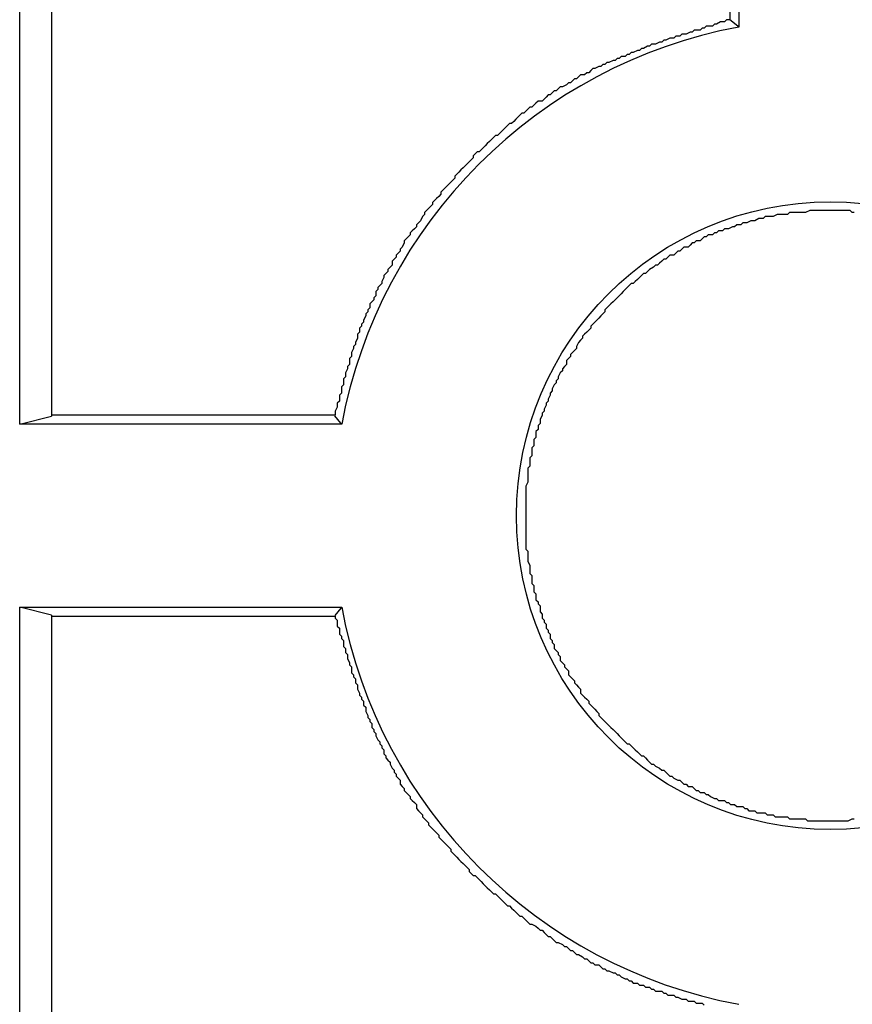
# Model space of a CAD drawing. Header units: millimetres. Extents: x 7187 to 8806, y -3756 to -2918.
# Tile 147 of 250: x 8392.08 to 8396.19, y -3586.12 to -3581.26. Entities that reach past the tile are written whole.
import ezdxf

# ---------------------------------------------------------------- set-up
doc = ezdxf.new("R2010")
doc.units = ezdxf.units.MM
doc.header["$LTSCALE"] = 3

msp = doc.modelspace()

# ---------------------------------------------------------------- linework, layer by layer
at = {"linetype": 'Continuous', "lineweight": 30}
for p, q in [((8392.0811, -3583.2541), (8392.0811, -3543.1581)), ((8392.2376, -3543.1972), (8392.2376, -3583.215)), ((8395.6276, -3545.1161), (8395.6276, -3581.2961)), ((8395.584, -3545.152), (8395.584, -3581.2602)), ((8392.0811, -3583.2541), (8392.2376, -3583.215)), ((8393.6696, -3583.2541), (8392.0811, -3583.2541)), ((8392.0811, -3584.1581), (8393.6696, -3584.1581)), ((8392.0811, -3624.2541), (8392.0811, -3584.1581)), ((8392.2376, -3584.1972), (8392.0811, -3584.1581)), ((8392.2376, -3584.1972), (8392.2376, -3624.215))]:
    msp.add_line(p, q, dxfattribs=at)
at = {"linetype": 'Continuous', "lineweight": 30, "flags": 128}
for points in [[(8395.6276, -3581.2961), (8395.6228, -3581.2922), (8395.584, -3581.2602)], [(8393.6696, -3583.2541), (8393.6656, -3583.2493), (8393.6357, -3583.2129)], [(8393.6696, -3584.1581), (8393.6656, -3584.1628), (8393.6357, -3584.1992)]]:
    msp.add_lwpolyline(points, dxfattribs=at)
at = {"linetype": 'Continuous', "lineweight": 30}
for points in [[(8395.5878, -3581.2611, 0), (8395.5678, -3581.2611, 0), (8395.5578, -3581.2711, 0), (8395.5478, -3581.2711, 0), (8395.5378, -3581.2711, 0), (8395.5178, -3581.2811, 0), (8395.5078, -3581.2811, 0), (8395.4978, -3581.2911, 0), (8395.4878, -3581.2911, 0), (8395.4678, -3581.2911, 0), (8395.4578, -3581.3011, 0), (8395.4478, -3581.3011, 0), (8395.4378, -3581.3111, 0), (8395.4178, -3581.3111, 0), (8395.4078, -3581.3111, 0), (8395.3978, -3581.3211, 0), (8395.3878, -3581.3211, 0), (8395.3678, -3581.3311, 0), (8395.3578, -3581.3311, 0), (8395.3478, -3581.3311, 0), (8395.3378, -3581.3411, 0), (8395.3178, -3581.3411, 0), (8395.3078, -3581.3511, 0), (8395.2978, -3581.3511, 0), (8395.2878, -3581.3511, 0), (8395.2678, -3581.3611, 0), (8395.2578, -3581.3611, 0), (8395.2478, -3581.3711, 0), (8395.2378, -3581.3711, 0), (8395.2178, -3581.3811, 0), (8395.2078, -3581.3811, 0), (8395.1978, -3581.3811, 0), (8395.1878, -3581.3911, 0), (8395.1778, -3581.3911, 0), (8395.1578, -3581.4011, 0), (8395.1478, -3581.4011, 0), (8395.1378, -3581.4111, 0), (8395.1278, -3581.4111, 0), (8395.1078, -3581.4211, 0), (8395.0978, -3581.4211, 0), (8395.0878, -3581.4311, 0), (8395.0778, -3581.4311, 0), (8395.0678, -3581.4411, 0), (8395.0478, -3581.4411, 0), (8395.0378, -3581.4511, 0), (8395.0278, -3581.4511, 0), (8395.0178, -3581.4611, 0), (8395.0078, -3581.4611, 0), (8394.9878, -3581.4711, 0), (8394.9778, -3581.4711, 0), (8394.9678, -3581.4811, 0), (8394.9578, -3581.4811, 0), (8394.9478, -3581.4911, 0), (8394.9378, -3581.4911, 0), (8394.9178, -3581.5011, 0), (8394.9078, -3581.5011, 0), (8394.8978, -3581.5111, 0), (8394.8878, -3581.5211, 0), (8394.8778, -3581.5211, 0), (8394.8678, -3581.5311, 0), (8394.8478, -3581.5311, 0), (8394.8378, -3581.5411, 0), (8394.8278, -3581.5511, 0), (8394.8178, -3581.5511, 0), (8394.8078, -3581.5611, 0), (8394.7978, -3581.5711, 0), (8394.7878, -3581.5711, 0), (8394.7778, -3581.5811, 0), (8394.7578, -3581.5911, 0), (8394.7478, -3581.5911, 0), (8394.7378, -3581.6011, 0), (8394.7278, -3581.6111, 0), (8394.7178, -3581.6111, 0), (8394.7078, -3581.6211, 0), (8394.6978, -3581.6311, 0), (8394.6878, -3581.6311, 0), (8394.6778, -3581.6411, 0), (8394.6678, -3581.6511, 0), (8394.6578, -3581.6611, 0), (8394.6378, -3581.6611, 0), (8394.6278, -3581.6711, 0), (8394.6178, -3581.6811, 0), (8394.6078, -3581.6911, 0), (8394.5978, -3581.6911, 0), (8394.5878, -3581.7011, 0), (8394.5778, -3581.7111, 0), (8394.5678, -3581.7211, 0), (8394.5578, -3581.7211, 0), (8394.5478, -3581.7311, 0), (8394.5378, -3581.7411, 0), (8394.5278, -3581.7511, 0), (8394.5178, -3581.7611, 0), (8394.5078, -3581.7711, 0), (8394.4978, -3581.7711, 0), (8394.4878, -3581.7811, 0), (8394.4778, -3581.7911, 0), (8394.4678, -3581.8011, 0), (8394.4578, -3581.8111, 0), (8394.4478, -3581.8211, 0), (8394.4378, -3581.8311, 0), (8394.4278, -3581.8311, 0), (8394.4178, -3581.8411, 0), (8394.4078, -3581.8511, 0), (8394.3978, -3581.8611, 0), (8394.3878, -3581.8711, 0), (8394.3778, -3581.8811, 0), (8394.3678, -3581.8911, 0), (8394.3578, -3581.9011, 0), (8394.3478, -3581.9111, 0), (8394.3378, -3581.9111, 0), (8394.3278, -3581.9211, 0), (8394.3178, -3581.9311, 0), (8394.3178, -3581.9411, 0), (8394.3078, -3581.9511, 0), (8394.2978, -3581.9611, 0), (8394.2878, -3581.9711, 0), (8394.2778, -3581.9811, 0), (8394.2678, -3581.9911, 0), (8394.2578, -3582.0011, 0), (8394.2478, -3582.0111, 0), (8394.2378, -3582.0211, 0), (8394.2278, -3582.0311, 0), (8394.2278, -3582.0411, 0), (8394.2178, -3582.0511, 0), (8394.2078, -3582.0611, 0), (8394.1978, -3582.0711, 0), (8394.1878, -3582.0811, 0), (8394.1778, -3582.0911, 0), (8394.1678, -3582.1011, 0), (8394.1578, -3582.1111, 0), (8394.1578, -3582.1211, 0), (8394.1478, -3582.1311, 0), (8394.1378, -3582.1411, 0), (8394.1278, -3582.1511, 0), (8394.1178, -3582.1611, 0), (8394.1178, -3582.1711, 0), (8394.1078, -3582.1811, 0), (8394.0978, -3582.1911, 0), (8394.0878, -3582.2011, 0), (8394.0778, -3582.2111, 0), (8394.0778, -3582.2211, 0), (8394.0678, -3582.2311, 0), (8394.0578, -3582.2511, 0), (8394.0478, -3582.2611, 0), (8394.0378, -3582.2711, 0), (8394.0378, -3582.2811, 0), (8394.0278, -3582.2911, 0), (8394.0178, -3582.3011, 0), (8394.0078, -3582.3111, 0), (8394.0078, -3582.3211, 0), (8393.9978, -3582.3311, 0), (8393.9878, -3582.3411, 0), (8393.9778, -3582.3511, 0), (8393.9778, -3582.3611, 0), (8393.9678, -3582.3811, 0), (8393.9578, -3582.3911, 0), (8393.9578, -3582.4011, 0), (8393.9478, -3582.4111, 0), (8393.9378, -3582.4211, 0), (8393.9378, -3582.4311, 0), (8393.9278, -3582.4411, 0), (8393.9178, -3582.4511, 0), (8393.9178, -3582.4711, 0), (8393.9078, -3582.4811, 0), (8393.8978, -3582.4911, 0), (8393.8978, -3582.5011, 0), (8393.8878, -3582.5111, 0), (8393.8778, -3582.5211, 0), (8393.8778, -3582.5311, 0), (8393.8678, -3582.5511, 0), (8393.8678, -3582.5611, 0), (8393.8578, -3582.5711, 0), (8393.8478, -3582.5811, 0), (8393.8478, -3582.5911, 0), (8393.8378, -3582.6011, 0), (8393.8378, -3582.6211, 0), (8393.8278, -3582.6311, 0), (8393.8278, -3582.6411, 0), (8393.8178, -3582.6511, 0), (8393.8078, -3582.6611, 0), (8393.8078, -3582.6811, 0), (8393.7978, -3582.6911, 0), (8393.7978, -3582.7011, 0), (8393.7878, -3582.7111, 0), (8393.7878, -3582.7211, 0), (8393.7778, -3582.7411, 0), (8393.7778, -3582.7511, 0), (8393.7678, -3582.7611, 0), (8393.7678, -3582.7711, 0), (8393.7578, -3582.7811, 0), (8393.7578, -3582.8011, 0), (8393.7478, -3582.8111, 0), (8393.7478, -3582.8211, 0), (8393.7478, -3582.8311, 0), (8393.7378, -3582.8511, 0), (8393.7378, -3582.8611, 0), (8393.7278, -3582.8711, 0), (8393.7278, -3582.8811, 0), (8393.7178, -3582.9011, 0), (8393.7178, -3582.9111, 0), (8393.7178, -3582.9211, 0), (8393.7078, -3582.9311, 0), (8393.7078, -3582.9511, 0), (8393.7078, -3582.9611, 0), (8393.6978, -3582.9711, 0), (8393.6978, -3582.9811, 0), (8393.6878, -3583.0011, 0), (8393.6878, -3583.0111, 0), (8393.6878, -3583.0211, 0), (8393.6778, -3583.0311, 0), (8393.6778, -3583.0511, 0), (8393.6778, -3583.0611, 0), (8393.6678, -3583.0711, 0), (8393.6678, -3583.0811, 0), (8393.6678, -3583.1011, 0), (8393.6578, -3583.1111, 0), (8393.6578, -3583.1211, 0), (8393.6578, -3583.1411, 0), (8393.6478, -3583.1511, 0), (8393.6478, -3583.1611, 0), (8393.6478, -3583.1711, 0), (8393.6378, -3583.1911, 0), (8393.6378, -3583.2011, 0), (8393.6378, -3583.2111, 0)], [(8396.1978, -3582.2111, 0), (8396.1878, -3582.2111, 0), (8396.1778, -3582.2011, 0), (8396.1578, -3582.2011, 0), (8396.1478, -3582.2011, 0), (8396.1378, -3582.2011, 0), (8396.1178, -3582.2011, 0), (8396.1078, -3582.2011, 0), (8396.0978, -3582.2011, 0), (8396.0778, -3582.2011, 0), (8396.0678, -3582.2011, 0), (8396.0578, -3582.2011, 0), (8396.0378, -3582.2011, 0), (8396.0278, -3582.2011, 0), (8396.0178, -3582.2011, 0), (8395.9978, -3582.2011, 0), (8395.9878, -3582.2011, 0), (8395.9778, -3582.2011, 0), (8395.9578, -3582.2111, 0), (8395.9478, -3582.2111, 0), (8395.9378, -3582.2111, 0), (8395.9178, -3582.2111, 0), (8395.9078, -3582.2111, 0), (8395.8978, -3582.2111, 0), (8395.8778, -3582.2111, 0), (8395.8678, -3582.2211, 0), (8395.8578, -3582.2211, 0), (8395.8378, -3582.2211, 0), (8395.8278, -3582.2211, 0), (8395.8178, -3582.2211, 0), (8395.7978, -3582.2311, 0), (8395.7878, -3582.2311, 0), (8395.7778, -3582.2311, 0), (8395.7578, -3582.2311, 0), (8395.7478, -3582.2411, 0), (8395.7378, -3582.2411, 0), (8395.7278, -3582.2411, 0), (8395.7078, -3582.2511, 0), (8395.6978, -3582.2511, 0), (8395.6878, -3582.2511, 0), (8395.6678, -3582.2611, 0), (8395.6578, -3582.2611, 0), (8395.6478, -3582.2611, 0), (8395.6378, -3582.2711, 0), (8395.6178, -3582.2711, 0), (8395.6078, -3582.2811, 0), (8395.5978, -3582.2811, 0), (8395.5778, -3582.2911, 0), (8395.5678, -3582.2911, 0), (8395.5578, -3582.2911, 0), (8395.5478, -3582.3011, 0), (8395.5278, -3582.3011, 0), (8395.5178, -3582.3111, 0), (8395.5078, -3582.3111, 0), (8395.4978, -3582.3211, 0), (8395.4778, -3582.3211, 0), (8395.4678, -3582.3311, 0), (8395.4578, -3582.3311, 0), (8395.4478, -3582.3411, 0), (8395.4378, -3582.3511, 0), (8395.4178, -3582.3511, 0), (8395.4078, -3582.3611, 0), (8395.3978, -3582.3611, 0), (8395.3878, -3582.3711, 0), (8395.3778, -3582.3811, 0), (8395.3578, -3582.3811, 0), (8395.3478, -3582.3911, 0), (8395.3378, -3582.4011, 0), (8395.3278, -3582.4011, 0), (8395.3178, -3582.4111, 0), (8395.3078, -3582.4211, 0), (8395.2878, -3582.4211, 0), (8395.2778, -3582.4311, 0), (8395.2678, -3582.4411, 0), (8395.2578, -3582.4411, 0), (8395.2478, -3582.4511, 0), (8395.2378, -3582.4611, 0), (8395.2278, -3582.4711, 0), (8395.2178, -3582.4711, 0), (8395.2078, -3582.4811, 0), (8395.1878, -3582.4911, 0), (8395.1778, -3582.5011, 0), (8395.1678, -3582.5111, 0), (8395.1578, -3582.5111, 0), (8395.1478, -3582.5211, 0), (8395.1378, -3582.5311, 0), (8395.1278, -3582.5411, 0), (8395.1178, -3582.5511, 0), (8395.1078, -3582.5611, 0), (8395.0978, -3582.5611, 0), (8395.0878, -3582.5711, 0), (8395.0778, -3582.5811, 0), (8395.0678, -3582.5911, 0), (8395.0578, -3582.6011, 0), (8395.0478, -3582.6111, 0), (8395.0378, -3582.6211, 0), (8395.0278, -3582.6311, 0), (8395.0178, -3582.6411, 0), (8395.0078, -3582.6511, 0), (8394.9978, -3582.6611, 0), (8394.9878, -3582.6711, 0), (8394.9778, -3582.6811, 0), (8394.9678, -3582.6911, 0), (8394.9678, -3582.7011, 0), (8394.9578, -3582.7111, 0), (8394.9478, -3582.7211, 0), (8394.9378, -3582.7311, 0), (8394.9278, -3582.7411, 0), (8394.9178, -3582.7511, 0), (8394.9078, -3582.7611, 0), (8394.8978, -3582.7711, 0), (8394.8978, -3582.7811, 0), (8394.8878, -3582.7911, 0), (8394.8778, -3582.8011, 0), (8394.8678, -3582.8111, 0), (8394.8578, -3582.8211, 0), (8394.8578, -3582.8311, 0), (8394.8478, -3582.8411, 0), (8394.8378, -3582.8511, 0), (8394.8278, -3582.8711, 0), (8394.8278, -3582.8811, 0), (8394.8178, -3582.8911, 0), (8394.8078, -3582.9011, 0), (8394.7978, -3582.9111, 0), (8394.7978, -3582.9211, 0), (8394.7878, -3582.9311, 0), (8394.7778, -3582.9411, 0), (8394.7778, -3582.9611, 0), (8394.7678, -3582.9711, 0), (8394.7578, -3582.9811, 0), (8394.7578, -3582.9911, 0), (8394.7478, -3583.0011, 0), (8394.7378, -3583.0211, 0), (8394.7378, -3583.0311, 0), (8394.7278, -3583.0411, 0), (8394.7278, -3583.0511, 0), (8394.7178, -3583.0611, 0), (8394.7078, -3583.0811, 0), (8394.7078, -3583.0911, 0), (8394.6978, -3583.1011, 0), (8394.6978, -3583.1111, 0), (8394.6878, -3583.1311, 0), (8394.6878, -3583.1411, 0), (8394.6778, -3583.1511, 0), (8394.6778, -3583.1611, 0), (8394.6678, -3583.1811, 0), (8394.6678, -3583.1911, 0), (8394.6578, -3583.2011, 0), (8394.6578, -3583.2111, 0), (8394.6478, -3583.2311, 0), (8394.6478, -3583.2411, 0), (8394.6478, -3583.2511, 0), (8394.6378, -3583.2611, 0), (8394.6378, -3583.2811, 0), (8394.6278, -3583.2911, 0), (8394.6278, -3583.3011, 0), (8394.6278, -3583.3211, 0), (8394.6178, -3583.3311, 0), (8394.6178, -3583.3411, 0), (8394.6178, -3583.3611, 0), (8394.6078, -3583.3711, 0), (8394.6078, -3583.3811, 0), (8394.6078, -3583.4011, 0), (8394.6078, -3583.4111, 0), (8394.5978, -3583.4211, 0), (8394.5978, -3583.4411, 0), (8394.5978, -3583.4511, 0), (8394.5978, -3583.4611, 0), (8394.5878, -3583.4711, 0), (8394.5878, -3583.4911, 0), (8394.5878, -3583.5011, 0), (8394.5878, -3583.5211, 0), (8394.5878, -3583.5311, 0), (8394.5878, -3583.5411, 0), (8394.5778, -3583.5611, 0), (8394.5778, -3583.5711, 0), (8394.5778, -3583.5811, 0), (8394.5778, -3583.6011, 0), (8394.5778, -3583.6111, 0), (8394.5778, -3583.6211, 0), (8394.5778, -3583.6411, 0), (8394.5778, -3583.6511, 0), (8394.5778, -3583.6611, 0), (8394.5778, -3583.6811, 0), (8394.5778, -3583.6911, 0), (8394.5778, -3583.7011, 0), (8394.5778, -3583.7211, 0), (8394.5778, -3583.7311, 0), (8394.5778, -3583.7411, 0), (8394.5778, -3583.7611, 0), (8394.5778, -3583.7711, 0), (8394.5778, -3583.7811, 0), (8394.5778, -3583.8011, 0), (8394.5778, -3583.8111, 0), (8394.5778, -3583.8211, 0), (8394.5778, -3583.8411, 0), (8394.5778, -3583.8511, 0), (8394.5778, -3583.8711, 0), (8394.5878, -3583.8811, 0), (8394.5878, -3583.8911, 0), (8394.5878, -3583.9111, 0), (8394.5878, -3583.9211, 0), (8394.5878, -3583.9311, 0), (8394.5978, -3583.9511, 0), (8394.5978, -3583.9611, 0), (8394.5978, -3583.9711, 0), (8394.5978, -3583.9911, 0), (8394.6078, -3584.0011, 0), (8394.6078, -3584.0111, 0), (8394.6078, -3584.0211, 0), (8394.6078, -3584.0411, 0), (8394.6178, -3584.0511, 0), (8394.6178, -3584.0611, 0), (8394.6178, -3584.0811, 0), (8394.6278, -3584.0911, 0), (8394.6278, -3584.1011, 0), (8394.6278, -3584.1211, 0), (8394.6378, -3584.1311, 0), (8394.6378, -3584.1411, 0), (8394.6478, -3584.1511, 0), (8394.6478, -3584.1711, 0), (8394.6478, -3584.1811, 0), (8394.6578, -3584.1911, 0), (8394.6578, -3584.2111, 0), (8394.6678, -3584.2211, 0), (8394.6678, -3584.2311, 0), (8394.6778, -3584.2411, 0), (8394.6778, -3584.2611, 0), (8394.6878, -3584.2711, 0), (8394.6878, -3584.2811, 0), (8394.6978, -3584.2911, 0), (8394.6978, -3584.3111, 0), (8394.7078, -3584.3211, 0), (8394.7078, -3584.3311, 0), (8394.7178, -3584.3411, 0), (8394.7178, -3584.3611, 0), (8394.7278, -3584.3711, 0), (8394.7378, -3584.3811, 0), (8394.7378, -3584.3911, 0), (8394.7478, -3584.4011, 0), (8394.7478, -3584.4211, 0), (8394.7578, -3584.4311, 0), (8394.7678, -3584.4411, 0), (8394.7678, -3584.4511, 0), (8394.7778, -3584.4611, 0), (8394.7878, -3584.4711, 0), (8394.7878, -3584.4911, 0), (8394.7978, -3584.5011, 0), (8394.8078, -3584.5111, 0), (8394.8178, -3584.5211, 0), (8394.8178, -3584.5311, 0), (8394.8278, -3584.5411, 0), (8394.8378, -3584.5511, 0), (8394.8478, -3584.5611, 0), (8394.8478, -3584.5811, 0), (8394.8578, -3584.5911, 0), (8394.8678, -3584.6011, 0), (8394.8778, -3584.6111, 0), (8394.8878, -3584.6211, 0), (8394.8878, -3584.6311, 0), (8394.8978, -3584.6411, 0), (8394.9078, -3584.6511, 0), (8394.9178, -3584.6611, 0), (8394.9278, -3584.6711, 0), (8394.9378, -3584.6811, 0), (8394.9378, -3584.6911, 0), (8394.9478, -3584.7011, 0), (8394.9578, -3584.7111, 0), (8394.9678, -3584.7211, 0), (8394.9778, -3584.7311, 0), (8394.9878, -3584.7411, 0), (8394.9978, -3584.7511, 0), (8395.0078, -3584.7611, 0), (8395.0178, -3584.7711, 0), (8395.0278, -3584.7811, 0), (8395.0378, -3584.7911, 0), (8395.0478, -3584.8011, 0), (8395.0578, -3584.8111, 0), (8395.0678, -3584.8211, 0), (8395.0778, -3584.8311, 0), (8395.0878, -3584.8311, 0), (8395.0978, -3584.8411, 0), (8395.1078, -3584.8511, 0), (8395.1178, -3584.8611, 0), (8395.1278, -3584.8711, 0), (8395.1378, -3584.8811, 0), (8395.1478, -3584.8911, 0), (8395.1578, -3584.8911, 0), (8395.1678, -3584.9011, 0), (8395.1778, -3584.9111, 0), (8395.1878, -3584.9211, 0), (8395.1978, -3584.9311, 0), (8395.2078, -3584.9311, 0), (8395.2178, -3584.9411, 0), (8395.2378, -3584.9511, 0), (8395.2478, -3584.9611, 0), (8395.2578, -3584.9611, 0), (8395.2678, -3584.9711, 0), (8395.2778, -3584.9811, 0), (8395.2878, -3584.9911, 0), (8395.2978, -3584.9911, 0), (8395.3078, -3585.0011, 0), (8395.3278, -3585.0111, 0), (8395.3378, -3585.0111, 0), (8395.3478, -3585.0211, 0), (8395.3578, -3585.0311, 0), (8395.3678, -3585.0311, 0), (8395.3778, -3585.0411, 0), (8395.3978, -3585.0411, 0), (8395.4078, -3585.0511, 0), (8395.4178, -3585.0611, 0), (8395.4278, -3585.0611, 0), (8395.4378, -3585.0711, 0), (8395.4578, -3585.0711, 0), (8395.4678, -3585.0811, 0), (8395.4778, -3585.0811, 0), (8395.4878, -3585.0911, 0), (8395.5078, -3585.1011, 0), (8395.5178, -3585.1011, 0), (8395.5278, -3585.1111, 0), (8395.5378, -3585.1111, 0), (8395.5578, -3585.1111, 0), (8395.5678, -3585.1211, 0), (8395.5778, -3585.1211, 0), (8395.5878, -3585.1311, 0), (8395.6078, -3585.1311, 0), (8395.6178, -3585.1411, 0), (8395.6278, -3585.1411, 0), (8395.6478, -3585.1411, 0), (8395.6578, -3585.1511, 0), (8395.6678, -3585.1511, 0), (8395.6778, -3585.1611, 0), (8395.6978, -3585.1611, 0), (8395.7078, -3585.1611, 0), (8395.7178, -3585.1711, 0), (8395.7378, -3585.1711, 0), (8395.7478, -3585.1711, 0), (8395.7578, -3585.1711, 0), (8395.7678, -3585.1811, 0), (8395.7878, -3585.1811, 0), (8395.7978, -3585.1811, 0), (8395.8078, -3585.1911, 0), (8395.8278, -3585.1911, 0), (8395.8378, -3585.1911, 0), (8395.8478, -3585.1911, 0), (8395.8678, -3585.1911, 0), (8395.8778, -3585.2011, 0), (8395.8878, -3585.2011, 0), (8395.9078, -3585.2011, 0), (8395.9178, -3585.2011, 0), (8395.9278, -3585.2011, 0), (8395.9478, -3585.2011, 0), (8395.9578, -3585.2011, 0), (8395.9678, -3585.2111, 0), (8395.9878, -3585.2111, 0), (8395.9978, -3585.2111, 0), (8396.0078, -3585.2111, 0), (8396.0278, -3585.2111, 0), (8396.0378, -3585.2111, 0), (8396.0478, -3585.2111, 0), (8396.0678, -3585.2111, 0), (8396.0778, -3585.2111, 0), (8396.0878, -3585.2111, 0), (8396.1078, -3585.2111, 0), (8396.1178, -3585.2111, 0), (8396.1278, -3585.2111, 0), (8396.1478, -3585.2111, 0), (8396.1578, -3585.2111, 0), (8396.1678, -3585.2111, 0), (8396.1878, -3585.2011, 0), (8396.1978, -3585.2011, 0)], [(8393.6378, -3583.2111, 0), (8393.6278, -3583.2111, 0), (8393.6178, -3583.2111, 0), (8393.5978, -3583.2111, 0), (8393.5878, -3583.2111, 0), (8393.5778, -3583.2111, 0), (8393.5678, -3583.2111, 0), (8393.5578, -3583.2111, 0), (8393.5478, -3583.2111, 0), (8393.5378, -3583.2111, 0), (8393.5278, -3583.2111, 0), (8393.5178, -3583.2111, 0), (8393.5078, -3583.2111, 0), (8393.4978, -3583.2111, 0), (8393.4778, -3583.2111, 0), (8393.4678, -3583.2111, 0), (8393.4578, -3583.2111, 0), (8393.4478, -3583.2111, 0), (8393.4378, -3583.2111, 0), (8393.4278, -3583.2111, 0), (8393.4178, -3583.2111, 0), (8393.4078, -3583.2111, 0), (8393.3978, -3583.2111, 0), (8393.3878, -3583.2111, 0), (8393.3778, -3583.2111, 0), (8393.3578, -3583.2111, 0), (8393.3478, -3583.2111, 0), (8393.3378, -3583.2111, 0), (8393.3278, -3583.2111, 0), (8393.3178, -3583.2111, 0), (8393.3078, -3583.2111, 0), (8393.2978, -3583.2111, 0), (8393.2878, -3583.2111, 0), (8393.2778, -3583.2111, 0), (8393.2678, -3583.2111, 0), (8393.2478, -3583.2111, 0), (8393.2378, -3583.2111, 0), (8393.2278, -3583.2111, 0), (8393.2178, -3583.2111, 0), (8393.2078, -3583.2111, 0), (8393.1978, -3583.2111, 0), (8393.1878, -3583.2111, 0), (8393.1778, -3583.2111, 0), (8393.1678, -3583.2111, 0), (8393.1578, -3583.2111, 0), (8393.1478, -3583.2111, 0), (8393.1278, -3583.2111, 0), (8393.1178, -3583.2111, 0), (8393.1078, -3583.2111, 0), (8393.0978, -3583.2111, 0), (8393.0878, -3583.2111, 0), (8393.0778, -3583.2111, 0), (8393.0678, -3583.2111, 0), (8393.0578, -3583.2111, 0), (8393.0478, -3583.2111, 0), (8393.0378, -3583.2111, 0), (8393.0278, -3583.2111, 0), (8393.0078, -3583.2111, 0), (8392.9978, -3583.2111, 0), (8392.9878, -3583.2111, 0), (8392.9778, -3583.2111, 0), (8392.9678, -3583.2111, 0), (8392.9578, -3583.2111, 0), (8392.9478, -3583.2111, 0), (8392.9378, -3583.2111, 0), (8392.9278, -3583.2111, 0), (8392.9178, -3583.2111, 0), (8392.9078, -3583.2111, 0), (8392.8878, -3583.2111, 0), (8392.8778, -3583.2111, 0), (8392.8678, -3583.2111, 0), (8392.8578, -3583.2111, 0), (8392.8478, -3583.2111, 0), (8392.8378, -3583.2111, 0), (8392.8278, -3583.2111, 0), (8392.8178, -3583.2111, 0), (8392.8078, -3583.2111, 0), (8392.7978, -3583.2111, 0), (8392.7878, -3583.2111, 0), (8392.7678, -3583.2111, 0), (8392.7578, -3583.2111, 0), (8392.7478, -3583.2111, 0), (8392.7378, -3583.2111, 0), (8392.7278, -3583.2111, 0), (8392.7178, -3583.2111, 0), (8392.7078, -3583.2111, 0), (8392.6978, -3583.2111, 0), (8392.6878, -3583.2111, 0), (8392.6778, -3583.2111, 0), (8392.6678, -3583.2111, 0), (8392.6478, -3583.2111, 0), (8392.6378, -3583.2111, 0), (8392.6278, -3583.2111, 0), (8392.6178, -3583.2111, 0), (8392.6078, -3583.2111, 0), (8392.5978, -3583.2111, 0), (8392.5878, -3583.2111, 0), (8392.5778, -3583.2111, 0), (8392.5678, -3583.2111, 0), (8392.5578, -3583.2111, 0), (8392.5478, -3583.2111, 0), (8392.5278, -3583.2111, 0), (8392.5178, -3583.2111, 0), (8392.5078, -3583.2111, 0), (8392.4978, -3583.2111, 0), (8392.4878, -3583.2111, 0), (8392.4778, -3583.2111, 0), (8392.4678, -3583.2111, 0), (8392.4578, -3583.2111, 0), (8392.4478, -3583.2111, 0), (8392.4378, -3583.2111, 0), (8392.4278, -3583.2111, 0), (8392.4078, -3583.2111, 0), (8392.3978, -3583.2111, 0), (8392.3878, -3583.2111, 0), (8392.3778, -3583.2111, 0), (8392.3678, -3583.2111, 0), (8392.3578, -3583.2111, 0), (8392.3478, -3583.2111, 0), (8392.3378, -3583.2111, 0), (8392.3278, -3583.2111, 0), (8392.3178, -3583.2111, 0), (8392.3078, -3583.2111, 0), (8392.2878, -3583.2111, 0), (8392.2778, -3583.2111, 0), (8392.2678, -3583.2111, 0), (8392.2578, -3583.2111, 0), (8392.2478, -3583.2111, 0), (8392.2378, -3583.2111, 0)], [(8392.2378, -3584.2011, 0), (8392.2478, -3584.2011, 0), (8392.2578, -3584.2011, 0), (8392.2678, -3584.2011, 0), (8392.2778, -3584.2011, 0), (8392.2878, -3584.2011, 0), (8392.3078, -3584.2011, 0), (8392.3178, -3584.2011, 0), (8392.3278, -3584.2011, 0), (8392.3378, -3584.2011, 0), (8392.3478, -3584.2011, 0), (8392.3578, -3584.2011, 0), (8392.3678, -3584.2011, 0), (8392.3778, -3584.2011, 0), (8392.3878, -3584.2011, 0), (8392.3978, -3584.2011, 0), (8392.4078, -3584.2011, 0), (8392.4278, -3584.2011, 0), (8392.4378, -3584.2011, 0), (8392.4478, -3584.2011, 0), (8392.4578, -3584.2011, 0), (8392.4678, -3584.2011, 0), (8392.4778, -3584.2011, 0), (8392.4878, -3584.2011, 0), (8392.4978, -3584.2011, 0), (8392.5078, -3584.2011, 0), (8392.5178, -3584.2011, 0), (8392.5278, -3584.2011, 0), (8392.5478, -3584.2011, 0), (8392.5578, -3584.2011, 0), (8392.5678, -3584.2011, 0), (8392.5778, -3584.2011, 0), (8392.5878, -3584.2011, 0), (8392.5978, -3584.2011, 0), (8392.6078, -3584.2011, 0), (8392.6178, -3584.2011, 0), (8392.6278, -3584.2011, 0), (8392.6378, -3584.2011, 0), (8392.6478, -3584.2011, 0), (8392.6678, -3584.2011, 0), (8392.6778, -3584.2011, 0), (8392.6878, -3584.2011, 0), (8392.6978, -3584.2011, 0), (8392.7078, -3584.2011, 0), (8392.7178, -3584.2011, 0), (8392.7278, -3584.2011, 0), (8392.7378, -3584.2011, 0), (8392.7478, -3584.2011, 0), (8392.7578, -3584.2011, 0), (8392.7678, -3584.2011, 0), (8392.7878, -3584.2011, 0), (8392.7978, -3584.2011, 0), (8392.8078, -3584.2011, 0), (8392.8178, -3584.2011, 0), (8392.8278, -3584.2011, 0), (8392.8378, -3584.2011, 0), (8392.8478, -3584.2011, 0), (8392.8578, -3584.2011, 0), (8392.8678, -3584.2011, 0), (8392.8778, -3584.2011, 0), (8392.8878, -3584.2011, 0), (8392.9078, -3584.2011, 0), (8392.9178, -3584.2011, 0), (8392.9278, -3584.2011, 0), (8392.9378, -3584.2011, 0), (8392.9478, -3584.2011, 0), (8392.9578, -3584.2011, 0), (8392.9678, -3584.2011, 0), (8392.9778, -3584.2011, 0), (8392.9878, -3584.2011, 0), (8392.9978, -3584.2011, 0), (8393.0078, -3584.2011, 0), (8393.0278, -3584.2011, 0), (8393.0378, -3584.2011, 0), (8393.0478, -3584.2011, 0), (8393.0578, -3584.2011, 0), (8393.0678, -3584.2011, 0), (8393.0778, -3584.2011, 0), (8393.0878, -3584.2011, 0), (8393.0978, -3584.2011, 0), (8393.1078, -3584.2011, 0), (8393.1178, -3584.2011, 0), (8393.1278, -3584.2011, 0), (8393.1478, -3584.2011, 0), (8393.1578, -3584.2011, 0), (8393.1678, -3584.2011, 0), (8393.1778, -3584.2011, 0), (8393.1878, -3584.2011, 0), (8393.1978, -3584.2011, 0), (8393.2078, -3584.2011, 0), (8393.2178, -3584.2011, 0), (8393.2278, -3584.2011, 0), (8393.2378, -3584.2011, 0), (8393.2478, -3584.2011, 0), (8393.2678, -3584.2011, 0), (8393.2778, -3584.2011, 0), (8393.2878, -3584.2011, 0), (8393.2978, -3584.2011, 0), (8393.3078, -3584.2011, 0), (8393.3178, -3584.2011, 0), (8393.3278, -3584.2011, 0), (8393.3378, -3584.2011, 0), (8393.3478, -3584.2011, 0), (8393.3578, -3584.2011, 0), (8393.3778, -3584.2011, 0), (8393.3878, -3584.2011, 0), (8393.3978, -3584.2011, 0), (8393.4078, -3584.2011, 0), (8393.4178, -3584.2011, 0), (8393.4278, -3584.2011, 0), (8393.4378, -3584.2011, 0), (8393.4478, -3584.2011, 0), (8393.4578, -3584.2011, 0), (8393.4678, -3584.2011, 0), (8393.4778, -3584.2011, 0), (8393.4978, -3584.2011, 0), (8393.5078, -3584.2011, 0), (8393.5178, -3584.2011, 0), (8393.5278, -3584.2011, 0), (8393.5378, -3584.2011, 0), (8393.5478, -3584.2011, 0), (8393.5578, -3584.2011, 0), (8393.5678, -3584.2011, 0), (8393.5778, -3584.2011, 0), (8393.5878, -3584.2011, 0), (8393.5978, -3584.2011, 0), (8393.6178, -3584.2011, 0), (8393.6278, -3584.2011, 0), (8393.6378, -3584.2011, 0)], [(8393.6378, -3584.2011, 0), (8393.6378, -3584.2111, 0), (8393.6478, -3584.2211, 0), (8393.6478, -3584.2411, 0), (8393.6478, -3584.2511, 0), (8393.6578, -3584.2611, 0), (8393.6578, -3584.2711, 0), (8393.6578, -3584.2911, 0), (8393.6678, -3584.3011, 0), (8393.6678, -3584.3111, 0), (8393.6778, -3584.3211, 0), (8393.6778, -3584.3411, 0), (8393.6778, -3584.3511, 0), (8393.6878, -3584.3611, 0), (8393.6878, -3584.3811, 0), (8393.6978, -3584.3911, 0), (8393.6978, -3584.4011, 0), (8393.6978, -3584.4111, 0), (8393.7078, -3584.4311, 0), (8393.7078, -3584.4411, 0), (8393.7178, -3584.4511, 0), (8393.7178, -3584.4611, 0), (8393.7178, -3584.4811, 0), (8393.7278, -3584.4911, 0), (8393.7278, -3584.5011, 0), (8393.7378, -3584.5111, 0), (8393.7378, -3584.5311, 0), (8393.7478, -3584.5411, 0), (8393.7478, -3584.5511, 0), (8393.7478, -3584.5611, 0), (8393.7578, -3584.5811, 0), (8393.7578, -3584.5911, 0), (8393.7678, -3584.6011, 0), (8393.7678, -3584.6111, 0), (8393.7778, -3584.6211, 0), (8393.7778, -3584.6411, 0), (8393.7878, -3584.6511, 0), (8393.7878, -3584.6611, 0), (8393.7878, -3584.6711, 0), (8393.7978, -3584.6911, 0), (8393.7978, -3584.7011, 0), (8393.8078, -3584.7111, 0), (8393.8078, -3584.7211, 0), (8393.8178, -3584.7311, 0), (8393.8178, -3584.7511, 0), (8393.8278, -3584.7611, 0), (8393.8278, -3584.7711, 0), (8393.8378, -3584.7811, 0), (8393.8378, -3584.7911, 0), (8393.8478, -3584.8111, 0), (8393.8578, -3584.8211, 0), (8393.8578, -3584.8311, 0), (8393.8678, -3584.8411, 0), (8393.8678, -3584.8511, 0), (8393.8778, -3584.8611, 0), (8393.8778, -3584.8811, 0), (8393.8878, -3584.8911, 0), (8393.8878, -3584.9011, 0), (8393.8978, -3584.9111, 0), (8393.9078, -3584.9211, 0), (8393.9078, -3584.9311, 0), (8393.9178, -3584.9511, 0), (8393.9278, -3584.9611, 0), (8393.9278, -3584.9711, 0), (8393.9378, -3584.9811, 0), (8393.9378, -3584.9911, 0), (8393.9478, -3585.0011, 0), (8393.9578, -3585.0111, 0), (8393.9578, -3585.0311, 0), (8393.9678, -3585.0411, 0), (8393.9778, -3585.0511, 0), (8393.9778, -3585.0611, 0), (8393.9878, -3585.0711, 0), (8393.9978, -3585.0811, 0), (8394.0078, -3585.0911, 0), (8394.0078, -3585.1011, 0), (8394.0178, -3585.1111, 0), (8394.0278, -3585.1211, 0), (8394.0378, -3585.1311, 0), (8394.0378, -3585.1511, 0), (8394.0478, -3585.1611, 0), (8394.0578, -3585.1711, 0), (8394.0678, -3585.1811, 0), (8394.0678, -3585.1911, 0), (8394.0778, -3585.2011, 0), (8394.0878, -3585.2111, 0), (8394.0978, -3585.2211, 0), (8394.0978, -3585.2311, 0), (8394.1078, -3585.2411, 0), (8394.1178, -3585.2511, 0), (8394.1278, -3585.2611, 0), (8394.1378, -3585.2711, 0), (8394.1478, -3585.2811, 0), (8394.1478, -3585.2911, 0), (8394.1578, -3585.3011, 0), (8394.1678, -3585.3111, 0), (8394.1778, -3585.3211, 0), (8394.1878, -3585.3311, 0), (8394.1978, -3585.3411, 0), (8394.2078, -3585.3511, 0), (8394.2078, -3585.3611, 0), (8394.2178, -3585.3711, 0), (8394.2278, -3585.3811, 0), (8394.2378, -3585.3911, 0), (8394.2478, -3585.4011, 0), (8394.2578, -3585.4111, 0), (8394.2678, -3585.4211, 0), (8394.2778, -3585.4311, 0), (8394.2878, -3585.4411, 0), (8394.2978, -3585.4511, 0), (8394.2978, -3585.4611, 0), (8394.3078, -3585.4711, 0), (8394.3178, -3585.4811, 0), (8394.3278, -3585.4811, 0), (8394.3378, -3585.4911, 0), (8394.3478, -3585.5011, 0), (8394.3578, -3585.5111, 0), (8394.3678, -3585.5211, 0), (8394.3778, -3585.5311, 0), (8394.3878, -3585.5411, 0), (8394.3978, -3585.5511, 0), (8394.4078, -3585.5611, 0), (8394.4178, -3585.5711, 0), (8394.4278, -3585.5711, 0), (8394.4378, -3585.5811, 0), (8394.4478, -3585.5911, 0), (8394.4578, -3585.6011, 0), (8394.4678, -3585.6111, 0), (8394.4778, -3585.6211, 0), (8394.4878, -3585.6311, 0), (8394.4978, -3585.6311, 0), (8394.5078, -3585.6411, 0), (8394.5178, -3585.6511, 0), (8394.5278, -3585.6611, 0), (8394.5378, -3585.6711, 0), (8394.5478, -3585.6811, 0), (8394.5578, -3585.6811, 0), (8394.5678, -3585.6911, 0), (8394.5778, -3585.7011, 0), (8394.5878, -3585.7111, 0), (8394.5978, -3585.7211, 0), (8394.6078, -3585.7211, 0), (8394.6278, -3585.7311, 0), (8394.6378, -3585.7411, 0), (8394.6478, -3585.7511, 0), (8394.6578, -3585.7511, 0), (8394.6678, -3585.7611, 0), (8394.6778, -3585.7711, 0), (8394.6878, -3585.7811, 0), (8394.6978, -3585.7811, 0), (8394.7078, -3585.7911, 0), (8394.7178, -3585.8011, 0), (8394.7278, -3585.8111, 0), (8394.7378, -3585.8111, 0), (8394.7578, -3585.8211, 0), (8394.7678, -3585.8311, 0), (8394.7778, -3585.8311, 0), (8394.7878, -3585.8411, 0), (8394.7978, -3585.8511, 0), (8394.8078, -3585.8511, 0), (8394.8178, -3585.8611, 0), (8394.8278, -3585.8711, 0), (8394.8378, -3585.8711, 0), (8394.8578, -3585.8811, 0), (8394.8678, -3585.8911, 0), (8394.8778, -3585.8911, 0), (8394.8878, -3585.9011, 0), (8394.8978, -3585.9111, 0), (8394.9078, -3585.9111, 0), (8394.9178, -3585.9211, 0), (8394.9378, -3585.9211, 0), (8394.9478, -3585.9311, 0), (8394.9578, -3585.9411, 0), (8394.9678, -3585.9411, 0), (8394.9778, -3585.9511, 0), (8394.9878, -3585.9511, 0), (8395.0078, -3585.9611, 0), (8395.0178, -3585.9611, 0), (8395.0278, -3585.9711, 0), (8395.0378, -3585.9711, 0), (8395.0478, -3585.9811, 0), (8395.0678, -3585.9911, 0), (8395.0778, -3585.9911, 0), (8395.0878, -3586.0011, 0), (8395.0978, -3586.0011, 0), (8395.1078, -3586.0111, 0), (8395.1278, -3586.0111, 0), (8395.1378, -3586.0211, 0), (8395.1478, -3586.0211, 0), (8395.1578, -3586.0211, 0), (8395.1678, -3586.0311, 0), (8395.1878, -3586.0311, 0), (8395.1978, -3586.0411, 0), (8395.2078, -3586.0411, 0), (8395.2178, -3586.0511, 0), (8395.2378, -3586.0511, 0), (8395.2478, -3586.0511, 0), (8395.2578, -3586.0611, 0), (8395.2678, -3586.0611, 0), (8395.2778, -3586.0711, 0), (8395.2978, -3586.0711, 0), (8395.3078, -3586.0711, 0), (8395.3178, -3586.0811, 0), (8395.3278, -3586.0811, 0), (8395.3478, -3586.0911, 0), (8395.3578, -3586.0911, 0), (8395.3678, -3586.0911, 0), (8395.3778, -3586.1011, 0), (8395.3978, -3586.1011, 0), (8395.4078, -3586.1011, 0), (8395.4178, -3586.1111, 0), (8395.4278, -3586.1111, 0), (8395.4478, -3586.1111, 0), (8395.4578, -3586.1211, 0)]]:
    msp.add_polyline3d(points, dxfattribs=at)
msp.add_circle((8396.0796, -3583.7061), 1.548, dxfattribs=at)
for start, end in [(100.6227, 169.3773), (190.6227, 259.3773)]:
    msp.add_arc((8396.0796, -3583.7061), 2.452, start, end, dxfattribs=at)

doc.saveas('drawing.dxf')
